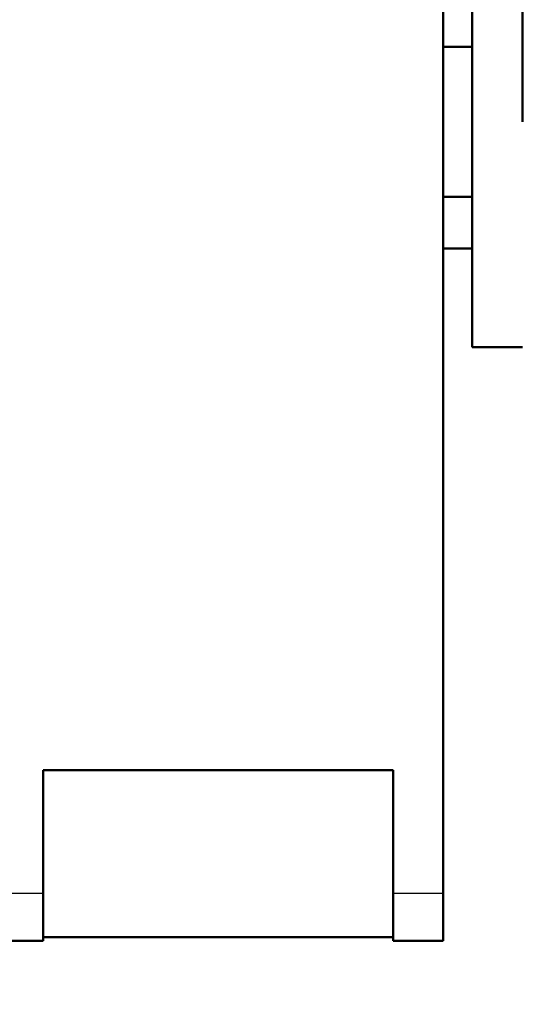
# Model space of a CAD drawing. Header units: millimetres. Extents: x 70 to 1011, y -602 to 1647.
# Tile 62 of 93: x 178 to 188, y 1404 to 1423. Entities that reach past the tile are written whole.
import ezdxf

# ---------------------------------------------------------------- set-up
doc = ezdxf.new("R2010")
doc.units = ezdxf.units.MM
doc.header["$LTSCALE"] = 0.75
doc.layers.add('Visible', color=7, linetype='Continuous', lineweight=50)
doc.layers.add('Visible Narrow', color=7, linetype='Continuous', lineweight=25)

msp = doc.modelspace()

# ---------------------------------------------------------------- linework, layer by layer
at = {"layer": 'Visible', "extrusion": (-1e-16, -1, 2.966e-13)}
for p, q in [((186.539, 1405.953, 254.001), (186.539, 1435.171, 291.483)), ((186.539, 1422.868, 266.456), (187.124, 1422.868, 266.456)), ((186.539, 1419.868, 266.456), (187.124, 1419.868, 266.456)), ((187.124, 1418.835, 174.455), (186.539, 1418.835, 174.455)), ((188.124, 1416.868, 266.456), (187.124, 1416.868, 266.456)), ((185.539, 1408.41, 257.153), (178.539, 1408.41, 257.153)), ((178.539, 1408.41, 257.153), (178.539, 1405.953, 254.001)), ((185.539, 1405.953, 254.001), (185.539, 1408.41, 257.153)), ((178.539, 1405.002, 251.234), (177.539, 1405.002, 251.234)), ((185.539, 1405.071, 250.682), (178.539, 1405.071, 250.682)), ((186.539, 1405.002, 251.234), (185.539, 1405.002, 251.234))]:
    msp.add_line(p, q, dxfattribs=at)
at = {"layer": 'Visible', "extrusion": (0, -2.966e-13, -1)}
msp.add_arc((-205.124, 1421.335, 789.545), 128, 295.56245, 81.18709, dxfattribs=at)
at = {"layer": 'Visible', "extrusion": (1, -1e-16, 0)}
msp.add_arc((1421.368, 266.456, 187.124), 4.5, 0, 180, dxfattribs=at)
at = {"layer": 'Visible', "extrusion": (-1, -4e-16, -4.7e-15)}
msp.add_arc((-1421.368, 261.455, -188.124), 10, 90, 115, dxfattribs=at)
at = {"layer": 'Visible', "extrusion": (1, -8.1e-15, 4.3e-15)}
msp.add_arc((1409.502, 251.234, 178.539), 4.5, 142.0625, 180, dxfattribs=at)
at = {"layer": 'Visible', "extrusion": (-1, -4.8e-15, 8e-16)}
msp.add_arc((-1409.502, 251.234, -185.539), 4.5, 0, 37.9375, dxfattribs=at)
at = {"layer": 'Visible', "extrusion": (1, 4.3e-15, -7e-16)}
msp.add_arc((1409.502, 251.234, 186.539), 4.5, 142.0625, 180, dxfattribs=at)
at = {"layer": 'Visible Narrow', "extrusion": (-1e-16, -1, 2.966e-13)}
for p, q in [((177.539, 1405.953, 254.001), (178.539, 1405.953, 254.001)), ((185.539, 1405.953, 254.001), (186.539, 1405.953, 254.001))]:
    msp.add_line(p, q, dxfattribs=at)
at = {"layer": 'Visible Narrow', "extrusion": (0, -2.966e-13, -1)}
for centre, radius, start, end in [((-205.124, 1421.335, 759.978), 76.246, 302.97007, 71.82733), ((-205.124, 1421.335, 756.647), 70.091, 303.76561, 69.718)]:
    msp.add_arc(centre, radius, start, end, dxfattribs=at)

doc.saveas('drawing.dxf')
